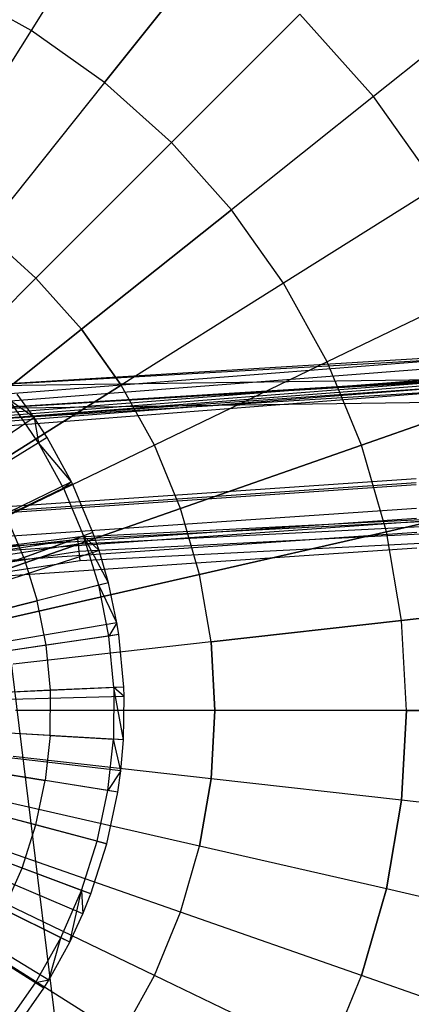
# Model space of a CAD drawing. Extents: x 0.2 to 44.2, y -21.9 to 24.
# Tile 179 of 239: x 20.2 to 21.9, y 14.7 to 19. Entities that reach past the tile are written whole.
import ezdxf

# ---------------------------------------------------------------- set-up
doc = ezdxf.new("R2010")
doc.units = 0
doc.header["$LTSCALE"] = 2.54
doc.layers.get('0').update_dxf_attribs({"color": 13, "linetype": 'CONTINUOUS'})

# ---------------------------------------------------------------- blocks, each defined once
blk = doc.blocks.new('GRUPUJ_2')
at = {"color": 0}
for p, q in [((16.3257, 35.4455, 48.5), (16.2529, 35.5464, 48.5)), ((16.3257, 35.4455, 48.5), (16.2529, 35.5464, 48.5)), ((16.3454, 35.336, 48.5202), (16.2188, 35.5203, 48.5202)), ((16.3257, 35.4455, 48.5), (16.2188, 35.5203, 48.5202)), ((16.3257, 35.4455, 48.5), (16.2188, 35.5203, 48.5202)), ((16.3454, 35.336, 48.5202), (16.2188, 35.5203, 48.5202)), ((16.3257, 35.4455, 48.5), (14.8045, 34.4103, 49.05)), ((16.3257, 35.4455, 48.5), (14.8045, 34.4103, 49.05)), ((16.382, 35.3585, 48.5), (16.3257, 35.4455, 48.5)), ((16.3257, 35.4455, 48.5), (16.3454, 35.336, 48.5202)), ((16.3257, 35.4455, 48.5), (16.3454, 35.336, 48.5202)), ((16.382, 35.3585, 48.5), (16.3257, 35.4455, 48.5)), ((16.382, 35.3585, 48.5), (14.8147, 34.3945, 49.05)), ((16.382, 35.3585, 48.5), (14.8147, 34.3945, 49.05)), ((16.3454, 35.336, 48.5202), (16.1116, 35.1922, 48.6401)), ((16.3454, 35.336, 48.5202), (16.1116, 35.1922, 48.6401)), ((16.382, 35.3585, 48.5), (16.3454, 35.336, 48.5202)), ((16.382, 35.3585, 48.5), (16.3454, 35.336, 48.5202)), ((16.4527, 35.1399, 48.5202), (16.3454, 35.336, 48.5202)), ((16.4869, 35.1679, 48.5), (16.3454, 35.336, 48.5202)), ((16.4527, 35.1399, 48.5202), (16.3454, 35.336, 48.5202)), ((16.4869, 35.1679, 48.5), (16.3454, 35.336, 48.5202)), ((16.4869, 35.1679, 48.5), (16.382, 35.3585, 48.5)), ((16.4869, 35.1679, 48.5), (16.382, 35.3585, 48.5)), ((16.4869, 35.1679, 48.5), (14.8338, 34.3598, 49.05)), ((16.4869, 35.1679, 48.5), (14.8338, 34.3598, 49.05)), ((16.4869, 35.1679, 48.5), (16.4527, 35.1399, 48.5202)), ((16.4869, 35.1679, 48.5), (16.4527, 35.1399, 48.5202)), ((16.4914, 35.1586, 48.5), (16.4869, 35.1679, 48.5)), ((16.4914, 35.1586, 48.5), (16.4869, 35.1679, 48.5)), ((16.4914, 35.1586, 48.5), (14.8338, 34.3598, 49.05)), ((16.4914, 35.1586, 48.5), (14.8338, 34.3598, 49.05)), ((16.4527, 35.1399, 48.5202), (16.2056, 35.0205, 48.6401)), ((16.4527, 35.1399, 48.5202), (16.2056, 35.0205, 48.6401)), ((16.4914, 35.1586, 48.5), (16.4527, 35.1399, 48.5202)), ((16.4914, 35.1586, 48.5), (16.4527, 35.1399, 48.5202)), ((16.4527, 35.1399, 48.5202), (16.5397, 34.9339, 48.5202)), ((16.4527, 35.1399, 48.5202), (16.5397, 34.9339, 48.5202)), ((16.58, 34.9486, 48.5), (16.4914, 35.1586, 48.5)), ((16.58, 34.9486, 48.5), (16.4914, 35.1586, 48.5)), ((16.2818, 34.8401, 48.6401), (16.2056, 35.0205, 48.6401)), ((16.2818, 34.8401, 48.6401), (16.2056, 35.0205, 48.6401)), ((16.58, 34.9486, 48.5), (14.8508, 34.3198, 49.05)), ((16.58, 34.9486, 48.5), (14.8508, 34.3198, 49.05)), ((16.2818, 34.8401, 48.6401), (16.5397, 34.9339, 48.5202)), ((16.2818, 34.8401, 48.6401), (16.5397, 34.9339, 48.5202)), ((16.58, 34.9486, 48.5), (16.5397, 34.9339, 48.5202)), ((16.58, 34.9486, 48.5), (16.5397, 34.9339, 48.5202)), ((16.5397, 34.9339, 48.5202), (16.6069, 34.8702, 48.5)), ((16.6054, 34.7202, 48.5202), (16.5397, 34.9339, 48.5202)), ((16.6054, 34.7202, 48.5202), (16.5397, 34.9339, 48.5202)), ((16.647, 34.7307, 48.5), (16.5397, 34.9339, 48.5202)), ((16.647, 34.7307, 48.5), (16.5397, 34.9339, 48.5202)), ((16.5397, 34.9339, 48.5202), (16.6069, 34.8702, 48.5)), ((16.6069, 34.8702, 48.5), (16.58, 34.9486, 48.5)), ((16.6069, 34.8702, 48.5), (16.58, 34.9486, 48.5)), ((16.6069, 34.8702, 48.5), (14.8557, 34.3055, 49.05)), ((16.6069, 34.8702, 48.5), (14.8557, 34.3055, 49.05)), ((16.647, 34.7307, 48.5), (16.6069, 34.8702, 48.5)), ((16.647, 34.7307, 48.5), (16.6069, 34.8702, 48.5)), ((16.2818, 34.8401, 48.6401), (16.0057, 34.7398, 48.7518)), ((16.2818, 34.8401, 48.6401), (16.0057, 34.7398, 48.7518)), ((16.2818, 34.8401, 48.6401), (16.3393, 34.653, 48.6401)), ((16.2818, 34.8401, 48.6401), (16.3393, 34.653, 48.6401)), ((16.647, 34.7307, 48.5), (14.863, 34.2801, 49.05)), ((16.647, 34.7307, 48.5), (14.863, 34.2801, 49.05)), ((16.6054, 34.7202, 48.5202), (16.3393, 34.653, 48.6401)), ((16.6054, 34.7202, 48.5202), (16.3393, 34.653, 48.6401)), ((16.647, 34.7307, 48.5), (16.6054, 34.7202, 48.5202)), ((16.647, 34.7307, 48.5), (16.6054, 34.7202, 48.5202)), ((16.6491, 34.501, 48.5202), (16.6054, 34.7202, 48.5202)), ((16.6834, 34.5584, 48.5), (16.6054, 34.7202, 48.5202)), ((16.6834, 34.5584, 48.5), (16.6054, 34.7202, 48.5202)), ((16.6491, 34.501, 48.5202), (16.6054, 34.7202, 48.5202)), ((16.6834, 34.5584, 48.5), (16.647, 34.7307, 48.5)), ((16.6834, 34.5584, 48.5), (16.647, 34.7307, 48.5)), ((16.0545, 34.5811, 48.7518), (16.3393, 34.653, 48.6401)), ((16.0545, 34.5811, 48.7518), (16.3393, 34.653, 48.6401)), ((16.3775, 34.461, 48.6401), (16.3393, 34.653, 48.6401)), ((16.3775, 34.461, 48.6401), (16.3393, 34.653, 48.6401)), ((16.6834, 34.5584, 48.5), (14.8697, 34.2487, 49.05)), ((16.6834, 34.5584, 48.5), (14.8697, 34.2487, 49.05)), ((16.6834, 34.5584, 48.5), (16.6491, 34.501, 48.5202)), ((16.6834, 34.5584, 48.5), (16.6491, 34.501, 48.5202)), ((16.6915, 34.5072, 48.5), (16.6834, 34.5584, 48.5)), ((16.6915, 34.5072, 48.5), (16.6834, 34.5584, 48.5)), ((16.6915, 34.5072, 48.5), (14.8711, 34.2394, 49.05)), ((16.6915, 34.5072, 48.5), (14.8711, 34.2394, 49.05)), ((16.6491, 34.501, 48.5202), (16.3775, 34.461, 48.6401)), ((16.6491, 34.501, 48.5202), (16.3775, 34.461, 48.6401)), ((16.6915, 34.5072, 48.5), (16.6491, 34.501, 48.5202)), ((16.6915, 34.5072, 48.5), (16.6491, 34.501, 48.5202)), ((16.6704, 34.2784, 48.5202), (16.6491, 34.501, 48.5202)), ((16.6704, 34.2784, 48.5202), (16.6491, 34.501, 48.5202)), ((16.7132, 34.2803, 48.5), (16.6915, 34.5072, 48.5)), ((16.7132, 34.2803, 48.5), (16.6915, 34.5072, 48.5)), ((16.3775, 34.461, 48.6401), (16.0869, 34.4183, 48.7518)), ((16.3775, 34.461, 48.6401), (16.0869, 34.4183, 48.7518)), ((16.3962, 34.2661, 48.6401), (16.3775, 34.461, 48.6401)), ((16.3962, 34.2661, 48.6401), (16.3775, 34.461, 48.6401)), ((16.7132, 34.2803, 48.5), (14.8751, 34.198, 49.05)), ((16.7132, 34.2803, 48.5), (14.8751, 34.198, 49.05)), ((16.6704, 34.2784, 48.5202), (16.3962, 34.2661, 48.6401)), ((16.6704, 34.2784, 48.5202), (16.3962, 34.2661, 48.6401)), ((16.6704, 34.2784, 48.5202), (16.669, 34.0548, 48.5202)), ((16.6704, 34.2784, 48.5202), (16.669, 34.0548, 48.5202)), ((16.7132, 34.2803, 48.5), (16.6704, 34.2784, 48.5202)), ((16.7132, 34.2803, 48.5), (16.6704, 34.2784, 48.5202)), ((16.7119, 34.0524, 48.5), (16.6704, 34.2784, 48.5202)), ((16.7147, 34.2389, 48.5), (16.6704, 34.2784, 48.5202)), ((16.7119, 34.0524, 48.5), (16.6704, 34.2784, 48.5202)), ((16.7147, 34.2389, 48.5), (16.6704, 34.2784, 48.5202)), ((16.7147, 34.2389, 48.5), (16.7132, 34.2803, 48.5)), ((16.7147, 34.2389, 48.5), (16.7132, 34.2803, 48.5)), ((16.7147, 34.2389, 48.5), (14.8754, 34.1905, 49.05)), ((16.7147, 34.2389, 48.5), (14.8754, 34.1905, 49.05)), ((16.3962, 34.2661, 48.6401), (16.1027, 34.253, 48.7518)), ((16.3962, 34.2661, 48.6401), (16.1027, 34.253, 48.7518)), ((16.395, 34.0704, 48.6401), (16.3962, 34.2661, 48.6401)), ((16.395, 34.0704, 48.6401), (16.3962, 34.2661, 48.6401)), ((16.7119, 34.0524, 48.5), (16.7147, 34.2389, 48.5)), ((16.7119, 34.0524, 48.5), (16.7147, 34.2389, 48.5)), ((16.7119, 34.0524, 48.5), (14.8748, 34.1565, 49.05)), ((16.7119, 34.0524, 48.5), (14.8748, 34.1565, 49.05)), ((16.6875, 33.8258, 48.5), (14.8704, 34.1152, 49.05)), ((16.6875, 33.8258, 48.5), (14.8704, 34.1152, 49.05)), ((16.7003, 33.9182, 48.5), (14.8727, 34.132, 49.05)), ((16.7003, 33.9182, 48.5), (14.8727, 34.132, 49.05)), ((16.6403, 33.6028, 48.5), (14.8618, 34.0746, 49.05)), ((16.6403, 33.6028, 48.5), (14.8618, 34.0746, 49.05)), ((16.395, 34.0704, 48.6401), (16.1018, 34.087, 48.7518)), ((16.395, 34.0704, 48.6401), (16.1018, 34.087, 48.7518)), ((16.395, 34.0704, 48.6401), (16.3741, 33.8757, 48.6401)), ((16.395, 34.0704, 48.6401), (16.3741, 33.8757, 48.6401)), ((16.395, 34.0704, 48.6401), (16.669, 34.0548, 48.5202)), ((16.395, 34.0704, 48.6401), (16.669, 34.0548, 48.5202)), ((16.5361, 33.2992, 48.5), (14.8428, 34.0192, 49.05)), ((16.5361, 33.2992, 48.5), (14.8428, 34.0192, 49.05)), ((16.5708, 33.3858, 48.5), (14.8491, 34.035, 49.05)), ((16.5708, 33.3858, 48.5), (14.8491, 34.035, 49.05)), ((16.6451, 33.8326, 48.5202), (16.669, 34.0548, 48.5202)), ((16.6451, 33.8326, 48.5202), (16.669, 34.0548, 48.5202)), ((16.7003, 33.9182, 48.5), (16.669, 34.0548, 48.5202)), ((16.7119, 34.0524, 48.5), (16.669, 34.0548, 48.5202)), ((16.7119, 34.0524, 48.5), (16.669, 34.0548, 48.5202)), ((16.7003, 33.9182, 48.5), (16.669, 34.0548, 48.5202)), ((16.7003, 33.9182, 48.5), (16.7119, 34.0524, 48.5)), ((16.7003, 33.9182, 48.5), (16.7119, 34.0524, 48.5)), ((16.4797, 33.1768, 48.5), (14.8325, 33.9969, 49.05)), ((16.4797, 33.1768, 48.5), (14.8325, 33.9969, 49.05)), ((16.3679, 32.9782, 48.5), (14.8122, 33.9607, 49.05)), ((16.3679, 32.9782, 48.5), (14.8122, 33.9607, 49.05)), ((16.3897, 33.0135, 48.5), (14.8161, 33.9672, 49.05)), ((16.3897, 33.0135, 48.5), (14.8161, 33.9672, 49.05)), ((16.084, 33.9219, 48.7518), (16.3741, 33.8757, 48.6401)), ((16.084, 33.9219, 48.7518), (16.3741, 33.8757, 48.6401)), ((16.7003, 33.9182, 48.5), (16.6451, 33.8326, 48.5202)), ((16.7003, 33.9182, 48.5), (16.6451, 33.8326, 48.5202)), ((16.6875, 33.8258, 48.5), (16.7003, 33.9182, 48.5)), ((16.6875, 33.8258, 48.5), (16.7003, 33.9182, 48.5)), ((16.3335, 33.6842, 48.6401), (16.3741, 33.8757, 48.6401)), ((16.3335, 33.6842, 48.6401), (16.3741, 33.8757, 48.6401)), ((16.6451, 33.8326, 48.5202), (16.3741, 33.8757, 48.6401)), ((16.6451, 33.8326, 48.5202), (16.3741, 33.8757, 48.6401)), ((16.5988, 33.6138, 48.5202), (16.6451, 33.8326, 48.5202)), ((16.5988, 33.6138, 48.5202), (16.6451, 33.8326, 48.5202)), ((16.6403, 33.6028, 48.5), (16.6875, 33.8258, 48.5)), ((16.6403, 33.6028, 48.5), (16.6875, 33.8258, 48.5)), ((16.6875, 33.8258, 48.5), (16.6451, 33.8326, 48.5202)), ((16.6875, 33.8258, 48.5), (16.6451, 33.8326, 48.5202)), ((16.3335, 33.6842, 48.6401), (16.0496, 33.7595, 48.7518)), ((16.3335, 33.6842, 48.6401), (16.0496, 33.7595, 48.7518)), ((16.2738, 33.4978, 48.6401), (16.3335, 33.6842, 48.6401)), ((16.2738, 33.4978, 48.6401), (16.3335, 33.6842, 48.6401)), ((16.5988, 33.6138, 48.5202), (16.3335, 33.6842, 48.6401)), ((16.5988, 33.6138, 48.5202), (16.3335, 33.6842, 48.6401)), ((16.2738, 33.4978, 48.6401), (15.999, 33.6014, 48.7518)), ((16.2738, 33.4978, 48.6401), (15.999, 33.6014, 48.7518)), ((16.5306, 33.4009, 48.5202), (16.5988, 33.6138, 48.5202)), ((16.5306, 33.4009, 48.5202), (16.5988, 33.6138, 48.5202)), ((16.5708, 33.3858, 48.5), (16.6403, 33.6028, 48.5)), ((16.5708, 33.3858, 48.5), (16.6403, 33.6028, 48.5)), ((16.5988, 33.6138, 48.5202), (16.6403, 33.6028, 48.5)), ((16.5988, 33.6138, 48.5202), (16.6403, 33.6028, 48.5)), ((16.1955, 33.3183, 48.6401), (16.2738, 33.4978, 48.6401)), ((16.1955, 33.3183, 48.6401), (16.2738, 33.4978, 48.6401)), ((16.5306, 33.4009, 48.5202), (16.2738, 33.4978, 48.6401)), ((16.5306, 33.4009, 48.5202), (16.2738, 33.4978, 48.6401)), ((16.4412, 33.196, 48.5202), (16.5306, 33.4009, 48.5202)), ((16.4412, 33.196, 48.5202), (16.5306, 33.4009, 48.5202)), ((16.4797, 33.1768, 48.5), (16.5306, 33.4009, 48.5202)), ((16.4797, 33.1768, 48.5), (16.5306, 33.4009, 48.5202)), ((16.5708, 33.3858, 48.5), (16.5306, 33.4009, 48.5202)), ((16.5306, 33.4009, 48.5202), (16.5361, 33.2992, 48.5)), ((16.5306, 33.4009, 48.5202), (16.5361, 33.2992, 48.5)), ((16.5708, 33.3858, 48.5), (16.5306, 33.4009, 48.5202)), ((16.5361, 33.2992, 48.5), (16.5708, 33.3858, 48.5)), ((16.5361, 33.2992, 48.5), (16.5708, 33.3858, 48.5)), ((16.4412, 33.196, 48.5202), (16.1955, 33.3183, 48.6401)), ((16.4412, 33.196, 48.5202), (16.1955, 33.3183, 48.6401)), ((16.4797, 33.1768, 48.5), (16.5361, 33.2992, 48.5)), ((16.4797, 33.1768, 48.5), (16.5361, 33.2992, 48.5)), ((16.3316, 33.0011, 48.5202), (16.4412, 33.196, 48.5202)), ((16.3316, 33.0011, 48.5202), (16.4412, 33.196, 48.5202)), ((16.3897, 33.0135, 48.5), (16.4412, 33.196, 48.5202)), ((16.3897, 33.0135, 48.5), (16.4412, 33.196, 48.5202)), ((16.3897, 33.0135, 48.5), (16.4797, 33.1768, 48.5)), ((16.3897, 33.0135, 48.5), (16.4797, 33.1768, 48.5)), ((16.4797, 33.1768, 48.5), (16.4412, 33.196, 48.5202)), ((16.4797, 33.1768, 48.5), (16.4412, 33.196, 48.5202)), ((16.3316, 33.0011, 48.5202), (16.0995, 33.1477, 48.6401)), ((16.3316, 33.0011, 48.5202), (16.0995, 33.1477, 48.6401)), ((16.2028, 32.8184, 48.5202), (16.3316, 33.0011, 48.5202)), ((16.2028, 32.8184, 48.5202), (16.3316, 33.0011, 48.5202)), ((16.3897, 33.0135, 48.5), (16.3316, 33.0011, 48.5202)), ((16.3897, 33.0135, 48.5), (16.3316, 33.0011, 48.5202)), ((16.3679, 32.9782, 48.5), (16.3316, 33.0011, 48.5202)), ((16.3679, 32.9782, 48.5), (16.3316, 33.0011, 48.5202)), ((16.3679, 32.9782, 48.5), (16.3897, 33.0135, 48.5)), ((16.3679, 32.9782, 48.5), (16.3897, 33.0135, 48.5)), ((16.2366, 32.7919, 48.5), (16.3679, 32.9782, 48.5)), ((16.2366, 32.7919, 48.5), (16.3679, 32.9782, 48.5))]:
    blk.add_line(p, q, dxfattribs=at)
blk = doc.blocks.new('KARO-10934_STL')
at = {"color": 0}
for p, q in [((22.1726, 17.4993, 126.1525), (20.051, 17.3686, 126.1525)), ((22.1726, 17.4993, 126.1525), (20.051, 17.3686, 126.1525)), ((22.1726, 17.4879, 126.2098), (19.5032, 17.281, 126.2098)), ((22.1726, 17.4879, 126.2098), (19.5032, 17.281, 126.2098)), ((22.1726, 17.4554, 126.2584), (19.5082, 17.2489, 126.2584)), ((22.1726, 17.4554, 126.2584), (19.5082, 17.2489, 126.2584)), ((22.1726, 17.4879, 126.2098), (20.051, 17.3686, 126.1525)), ((22.1726, 17.4879, 126.2098), (20.051, 17.3686, 126.1525)), ((20.051, 17.3686, 124.285), (23.8347, 17.4214, 124.285)), ((20.051, 17.3686, 126.1525), (23.8347, 17.4214, 124.285)), ((20.051, 17.3686, 124.285), (23.8347, 17.4214, 124.285)), ((20.051, 17.3686, 126.1525), (23.8347, 17.4214, 124.285)), ((22.1727, 17.4069, 126.291), (19.5157, 17.2009, 126.291)), ((22.1727, 17.4069, 126.291), (19.5157, 17.2009, 126.291)), ((19.5174, 17.1897, 126.1714), (22.1727, 17.3956, 126.1714)), ((19.5174, 17.1897, 126.1714), (22.1727, 17.3956, 126.1714)), ((19.519, 17.1793, 126.1875), (22.1727, 17.385, 126.1875)), ((19.519, 17.1793, 126.1875), (22.1727, 17.385, 126.1875)), ((22.1727, 17.3691, 126.1984), (19.5215, 17.1636, 126.1984)), ((22.1727, 17.3691, 126.1984), (19.5215, 17.1636, 126.1984)), ((20.0632, 17.2694, 124.285), (22.1727, 17.3993, 126.1525)), ((22.1727, 17.3993, 126.1525), (20.0632, 17.2694, 126.1525)), ((20.0632, 17.2694, 124.285), (22.1727, 17.3993, 126.1525)), ((22.1727, 17.3993, 126.1525), (20.0632, 17.2694, 126.1525)), ((20.0632, 17.2694, 126.1525), (22.1727, 17.3956, 126.1714)), ((20.0632, 17.2694, 126.1525), (22.1727, 17.3956, 126.1714)), ((22.1727, 17.3691, 126.1984), (20.0692, 17.2207, 126.2025)), ((22.1727, 17.3691, 126.1984), (20.0692, 17.2207, 126.2025)), ((22.1727, 17.3496, 126.3025), (19.5245, 17.1443, 126.3025)), ((22.1727, 17.3496, 126.3025), (19.5245, 17.1443, 126.3025)), ((22.1727, 17.3503, 126.2025), (20.0692, 17.2207, 126.2025)), ((22.1727, 17.3503, 126.2025), (20.0692, 17.2207, 126.2025)), ((23.8253, 17.3219, 124.285), (20.0632, 17.2694, 124.285)), ((23.8253, 17.3219, 124.285), (20.0632, 17.2694, 124.285)), ((21.9488, 16.9668, 126.1937), (20.1158, 16.8418, 126.1937)), ((21.9488, 16.9668, 126.1937), (20.1158, 16.8418, 126.1937)), ((20.1177, 16.8262, 126.1818), (21.949, 16.9511, 126.1818)), ((20.1177, 16.8262, 126.1818), (21.949, 16.9511, 126.1818)), ((21.9492, 16.9408, 126.1649), (20.1189, 16.816, 126.1649)), ((21.9492, 16.9408, 126.1649), (20.1189, 16.816, 126.1649)), ((21.9506, 16.8384, 125.9865), (20.1314, 16.7143, 125.9865)), ((21.9506, 16.8384, 125.9865), (20.1314, 16.7143, 125.9865)), ((19.7946, 16.629, 125.9495), (22.1855, 16.8, 125.9495)), ((19.7946, 16.629, 125.9495), (22.1855, 16.8, 125.9495)), ((21.9512, 16.7946, 125.9335), (20.1368, 16.6709, 125.9335)), ((21.9512, 16.7946, 125.9335), (20.1368, 16.6709, 125.9335)), ((22.1855, 16.8, 125.9495), (20.4859, 16.7138, 124.3996)), ((22.1855, 16.8, 124.3996), (20.4859, 16.7138, 124.3996)), ((22.1855, 16.8, 125.9495), (20.4859, 16.7138, 124.3996)), ((22.1855, 16.8, 124.3996), (20.4859, 16.7138, 124.3996)), ((22.1855, 16.7924, 124.3613), (20.4866, 16.7062, 124.3613)), ((22.1855, 16.7924, 124.3613), (20.4866, 16.7062, 124.3613)), ((20.144, 16.6122, 125.8986), (21.9521, 16.7355, 125.8986)), ((20.144, 16.6122, 125.8986), (21.9521, 16.7355, 125.8986)), ((22.1855, 16.7707, 124.3288), (20.4888, 16.6847, 124.3288)), ((22.1855, 16.7707, 124.3288), (20.4888, 16.6847, 124.3288)), ((22.1855, 16.7383, 124.3072), (20.4921, 16.6524, 124.3072)), ((22.1855, 16.7383, 124.3072), (20.4921, 16.6524, 124.3072)), ((20.4866, 16.7062, 124.3613), (18.8052, 16.4486, 124.3613)), ((20.4866, 16.7062, 124.3613), (18.8052, 16.4486, 124.3613)), ((20.4859, 16.7138, 124.3996), (19.7946, 16.629, 125.9495)), ((20.4859, 16.7138, 124.3996), (19.7946, 16.629, 125.9495)), ((20.4859, 16.7138, 124.3996), (19.7946, 16.629, 124.3996)), ((20.4859, 16.7138, 124.3996), (19.7946, 16.629, 124.3996)), ((19.7946, 16.629, 124.3996), (20.4866, 16.7062, 124.3613)), ((19.7946, 16.629, 124.3996), (20.4866, 16.7062, 124.3613)), ((20.4859, 16.7138, 124.3996), (20.4866, 16.7062, 124.3613)), ((20.4859, 16.7138, 124.3996), (20.4866, 16.7062, 124.3613)), ((20.4888, 16.6847, 124.3288), (20.4866, 16.7062, 124.3613)), ((20.4888, 16.6847, 124.3288), (20.4866, 16.7062, 124.3613)), ((20.496, 16.6143, 124.2995), (22.1855, 16.7, 124.2995)), ((20.496, 16.6143, 124.2995), (22.1855, 16.7, 124.2995)), ((20.4888, 16.6847, 124.3288), (18.8096, 16.4274, 124.3288)), ((20.4888, 16.6847, 124.3288), (18.8096, 16.4274, 124.3288)), ((20.4921, 16.6524, 124.3072), (18.8161, 16.3956, 124.3072)), ((20.4921, 16.6524, 124.3072), (18.8161, 16.3956, 124.3072)), ((20.1522, 16.5452, 125.8858), (21.953, 16.6681, 125.8858)), ((20.1522, 16.5452, 125.8858), (21.953, 16.6681, 125.8858)), ((20.4921, 16.6524, 124.3072), (20.4888, 16.6847, 124.3288)), ((20.4921, 16.6524, 124.3072), (20.4888, 16.6847, 124.3288)), ((20.496, 16.6143, 124.2995), (20.4921, 16.6524, 124.3072)), ((20.496, 16.6143, 124.2995), (20.4921, 16.6524, 124.3072)), ((18.8238, 16.3582, 124.2995), (20.496, 16.6143, 124.2995)), ((18.8238, 16.3582, 124.2995), (20.496, 16.6143, 124.2995)), ((20.1522, 16.5452, 125.8858), (22.1855, 0, 125.7675)), ((20.1522, 16.5452, 125.8858), (22.1855, 0, 125.7675))]:
    blk.add_line(p, q, dxfattribs=at)
blk.add_blockref('GRUPUJ_2', (3.9714, -18.2138, 12.8689), dxfattribs=at)
blk = doc.blocks.new('GRUPUJ_1')
at = {"color": 0}
for p, q in [((20.4792, 41.5099, 59.2151), (20.0615, 40.8451, 59.649)), ((20.4792, 41.5099, 59.2151), (20.0615, 40.8451, 59.649)), ((20.4792, 41.5099, 45.6675), (20.0615, 40.8451, 45.2335)), ((20.4792, 41.5099, 45.6675), (20.0615, 40.8451, 45.2335)), ((20.3789, 40.6198, 59.649), (20.8685, 41.2337, 59.2151)), ((20.3789, 40.6198, 59.649), (20.8685, 41.2337, 59.2151)), ((20.8685, 41.2337, 45.6675), (20.3789, 40.6198, 45.2335)), ((20.8685, 41.2337, 45.6675), (20.3789, 40.6198, 45.2335)), ((20.0615, 40.8451, 59.649), (19.7208, 41.0334, 59.649)), ((20.0615, 40.8451, 59.649), (19.7208, 41.0334, 59.649)), ((20.0615, 40.8451, 45.2335), (19.7208, 41.0334, 45.2335)), ((20.0615, 40.8451, 45.2335), (19.7208, 41.0334, 45.2335)), ((22.1145, 41.016, 58.6959), (21.5424, 40.5598, 59.2151)), ((22.1145, 41.016, 58.6959), (21.5424, 40.5598, 59.2151)), ((22.1145, 41.016, 46.1866), (21.5424, 40.5598, 45.6675)), ((22.1145, 41.016, 46.1866), (21.5424, 40.5598, 45.6675)), ((20.6692, 40.3605, 59.649), (21.2244, 40.9157, 59.2151)), ((20.6692, 40.3605, 59.649), (21.2244, 40.9157, 59.2151)), ((21.2244, 40.9157, 45.6675), (20.6692, 40.3605, 45.2335)), ((21.2244, 40.9157, 45.6675), (20.6692, 40.3605, 45.2335)), ((21.5424, 40.5598, 59.2151), (21.2244, 40.9157, 59.2151)), ((21.5424, 40.5598, 59.2151), (21.2244, 40.9157, 59.2151)), ((21.5424, 40.5598, 45.6675), (21.2244, 40.9157, 45.6675)), ((21.5424, 40.5598, 45.6675), (21.2244, 40.9157, 45.6675)), ((20.0615, 40.8451, 59.649), (19.6205, 40.1433, 59.9923)), ((20.0615, 40.8451, 59.649), (19.6205, 40.1433, 59.9923)), ((20.0615, 40.8451, 45.2335), (19.6205, 40.1433, 44.8902)), ((20.0615, 40.8451, 45.2335), (19.6205, 40.1433, 44.8902)), ((20.3789, 40.6198, 59.649), (20.0615, 40.8451, 59.649)), ((20.3789, 40.6198, 59.649), (20.0615, 40.8451, 59.649)), ((20.3789, 40.6198, 45.2335), (20.0615, 40.8451, 45.2335)), ((20.3789, 40.6198, 45.2335), (20.0615, 40.8451, 45.2335)), ((20.3789, 40.6198, 59.649), (19.8622, 39.9718, 59.9923)), ((20.3789, 40.6198, 59.649), (19.8622, 39.9718, 59.9923)), ((20.3789, 40.6198, 45.2335), (19.8622, 39.9718, 44.8902)), ((20.3789, 40.6198, 45.2335), (19.8622, 39.9718, 44.8902)), ((20.3789, 40.6198, 59.649), (20.6692, 40.3605, 59.649)), ((20.3789, 40.6198, 59.649), (20.6692, 40.3605, 59.649)), ((20.6692, 40.3605, 45.2335), (20.3789, 40.6198, 45.2335)), ((20.6692, 40.3605, 45.2335), (20.3789, 40.6198, 45.2335)), ((21.5424, 40.5598, 59.2151), (20.9286, 40.0702, 59.649)), ((21.5424, 40.5598, 59.2151), (20.9286, 40.0702, 59.649)), ((21.5424, 40.5598, 45.6675), (20.9286, 40.0702, 45.2335)), ((21.5424, 40.5598, 45.6675), (20.9286, 40.0702, 45.2335)), ((21.8186, 40.1705, 59.2151), (21.5424, 40.5598, 59.2151)), ((21.8186, 40.1705, 59.2151), (21.5424, 40.5598, 59.2151)), ((21.8186, 40.1705, 45.6675), (21.5424, 40.5598, 45.6675)), ((21.8186, 40.1705, 45.6675), (21.5424, 40.5598, 45.6675)), ((20.0831, 39.7744, 59.9923), (20.6692, 40.3605, 59.649)), ((20.0831, 39.7744, 59.9923), (20.6692, 40.3605, 59.649)), ((20.6692, 40.3605, 45.2335), (20.0831, 39.7744, 44.8902)), ((20.6692, 40.3605, 45.2335), (20.0831, 39.7744, 44.8902)), ((20.6692, 40.3605, 59.649), (20.9286, 40.0702, 59.649)), ((20.6692, 40.3605, 59.649), (20.9286, 40.0702, 59.649)), ((20.9286, 40.0702, 45.2335), (20.6692, 40.3605, 45.2335)), ((20.9286, 40.0702, 45.2335), (20.6692, 40.3605, 45.2335)), ((21.8186, 40.1705, 59.2151), (21.1538, 39.7528, 59.649)), ((21.8186, 40.1705, 59.2151), (21.1538, 39.7528, 59.649)), ((21.8186, 40.1705, 45.6675), (21.1538, 39.7528, 45.2335)), ((21.8186, 40.1705, 45.6675), (21.1538, 39.7528, 45.2335)), ((20.2806, 39.5534, 59.9923), (20.9286, 40.0702, 59.649)), ((20.2806, 39.5534, 59.9923), (20.9286, 40.0702, 59.649)), ((20.9286, 40.0702, 45.2335), (20.2806, 39.5534, 44.8902)), ((20.9286, 40.0702, 45.2335), (20.2806, 39.5534, 44.8902)), ((21.1538, 39.7528, 59.649), (20.9286, 40.0702, 59.649)), ((21.1538, 39.7528, 59.649), (20.9286, 40.0702, 59.649)), ((21.1538, 39.7528, 45.2335), (20.9286, 40.0702, 45.2335)), ((21.1538, 39.7528, 45.2335), (20.9286, 40.0702, 45.2335)), ((20.0831, 39.7744, 59.9923), (19.8622, 39.9718, 59.9923)), ((20.0831, 39.7744, 59.9923), (19.8622, 39.9718, 59.9923)), ((20.0831, 39.7744, 44.8902), (19.8622, 39.9718, 44.8902)), ((20.0831, 39.7744, 44.8902), (19.8622, 39.9718, 44.8902)), ((20.0831, 39.7744, 59.9923), (19.4735, 39.1648, 60.2407)), ((20.0831, 39.7744, 59.9923), (19.4735, 39.1648, 60.2407)), ((20.0831, 39.7744, 44.8902), (19.4735, 39.1648, 44.6418)), ((20.0831, 39.7744, 44.8902), (19.4735, 39.1648, 44.6418)), ((20.0831, 39.7744, 59.9923), (20.2806, 39.5534, 59.9923)), ((20.0831, 39.7744, 59.9923), (20.2806, 39.5534, 59.9923)), ((20.2806, 39.5534, 44.8902), (20.0831, 39.7744, 44.8902)), ((20.2806, 39.5534, 44.8902), (20.0831, 39.7744, 44.8902)), ((21.1538, 39.7528, 59.649), (20.452, 39.3118, 59.9923)), ((21.1538, 39.7528, 59.649), (20.452, 39.3118, 59.9923)), ((21.1538, 39.7528, 45.2335), (20.452, 39.3118, 44.8902)), ((21.1538, 39.7528, 45.2335), (20.452, 39.3118, 44.8902)), ((21.3421, 39.4121, 59.649), (21.1538, 39.7528, 59.649)), ((21.3421, 39.4121, 59.649), (21.1538, 39.7528, 59.649)), ((21.3421, 39.4121, 45.2335), (21.1538, 39.7528, 45.2335)), ((21.3421, 39.4121, 45.2335), (21.1538, 39.7528, 45.2335)), ((22.0495, 39.7528, 59.2151), (21.3421, 39.4121, 59.649)), ((22.0495, 39.7528, 59.2151), (21.3421, 39.4121, 59.649)), ((22.0495, 39.7528, 45.6675), (21.3421, 39.4121, 45.2335)), ((22.0495, 39.7528, 45.6675), (21.3421, 39.4121, 45.2335)), ((19.6066, 39.016, 60.2407), (20.2806, 39.5534, 59.9923)), ((19.6066, 39.016, 60.2407), (20.2806, 39.5534, 59.9923)), ((20.2806, 39.5534, 44.8902), (19.6066, 39.016, 44.6418)), ((20.2806, 39.5534, 44.8902), (19.6066, 39.016, 44.6418)), ((20.2806, 39.5534, 59.9923), (20.452, 39.3118, 59.9923)), ((20.2806, 39.5534, 59.9923), (20.452, 39.3118, 59.9923)), ((20.452, 39.3118, 44.8902), (20.2806, 39.5534, 44.8902)), ((20.452, 39.3118, 44.8902), (20.2806, 39.5534, 44.8902)), ((21.3421, 39.4121, 59.649), (20.5953, 39.0525, 59.9923)), ((21.3421, 39.4121, 59.649), (20.5953, 39.0525, 59.9923)), ((21.3421, 39.4121, 45.2335), (20.5953, 39.0525, 44.8902)), ((21.3421, 39.4121, 45.2335), (20.5953, 39.0525, 44.8902)), ((21.4911, 39.0525, 59.649), (21.3421, 39.4121, 59.649)), ((21.4911, 39.0525, 59.649), (21.3421, 39.4121, 59.649)), ((21.4911, 39.0525, 45.2335), (21.3421, 39.4121, 45.2335)), ((21.4911, 39.0525, 45.2335), (21.3421, 39.4121, 45.2335)), ((19.7221, 38.8531, 60.2407), (20.452, 39.3118, 59.9923)), ((19.7221, 38.8531, 60.2407), (20.452, 39.3118, 59.9923)), ((20.452, 39.3118, 44.8902), (19.7221, 38.8531, 44.6418)), ((20.452, 39.3118, 44.8902), (19.7221, 38.8531, 44.6418)), ((20.5953, 39.0525, 59.9923), (20.452, 39.3118, 59.9923)), ((20.5953, 39.0525, 59.9923), (20.452, 39.3118, 59.9923)), ((20.5953, 39.0525, 44.8902), (20.452, 39.3118, 44.8902)), ((20.5953, 39.0525, 44.8902), (20.452, 39.3118, 44.8902)), ((21.4911, 39.0525, 59.649), (22.2322, 39.3118, 59.2151)), ((22.2322, 39.3118, 45.6675), (21.4911, 39.0525, 45.2335)), ((21.4911, 39.0525, 59.649), (22.2322, 39.3118, 59.2151)), ((22.2322, 39.3118, 45.6675), (21.4911, 39.0525, 45.2335)), ((20.5953, 39.0525, 59.9923), (19.8186, 38.6784, 60.2407)), ((20.5953, 39.0525, 59.9923), (19.8186, 38.6784, 60.2407)), ((20.5953, 39.0525, 44.8902), (19.8186, 38.6784, 44.6418)), ((20.5953, 39.0525, 44.8902), (19.8186, 38.6784, 44.6418)), ((20.7087, 38.7787, 59.9923), (20.5953, 39.0525, 59.9923)), ((20.7087, 38.7787, 59.9923), (20.5953, 39.0525, 59.9923)), ((20.7087, 38.7787, 44.8902), (20.5953, 39.0525, 44.8902)), ((20.7087, 38.7787, 44.8902), (20.5953, 39.0525, 44.8902)), ((20.7087, 38.7787, 59.9923), (21.4911, 39.0525, 59.649)), ((21.4911, 39.0525, 45.2335), (20.7087, 38.7787, 44.8902)), ((20.7087, 38.7787, 59.9923), (21.4911, 39.0525, 59.649)), ((21.4911, 39.0525, 45.2335), (20.7087, 38.7787, 44.8902)), ((21.5988, 38.6784, 45.2335), (21.4911, 39.0525, 45.2335)), ((21.5988, 38.6784, 59.649), (21.4911, 39.0525, 59.649)), ((21.5988, 38.6784, 45.2335), (21.4911, 39.0525, 45.2335)), ((21.5988, 38.6784, 59.649), (21.4911, 39.0525, 59.649)), ((22.3643, 38.8531, 59.2151), (21.5988, 38.6784, 59.649)), ((21.5988, 38.6784, 45.2335), (22.3643, 38.8531, 45.6675)), ((21.5988, 38.6784, 45.2335), (22.3643, 38.8531, 45.6675)), ((22.3643, 38.8531, 59.2151), (21.5988, 38.6784, 59.649)), ((19.895, 38.494, 60.2407), (20.7087, 38.7787, 59.9923)), ((19.895, 38.494, 60.2407), (20.7087, 38.7787, 59.9923)), ((20.7087, 38.7787, 44.8902), (19.895, 38.494, 44.6418)), ((20.7087, 38.7787, 44.8902), (19.895, 38.494, 44.6418)), ((20.7908, 38.494, 59.9923), (20.7087, 38.7787, 59.9923)), ((20.7908, 38.494, 44.8902), (20.7087, 38.7787, 44.8902)), ((20.7908, 38.494, 44.8902), (20.7087, 38.7787, 44.8902)), ((20.7908, 38.494, 59.9923), (20.7087, 38.7787, 59.9923)), ((21.5988, 38.6784, 59.649), (20.7908, 38.494, 59.9923)), ((20.7908, 38.494, 44.8902), (21.5988, 38.6784, 45.2335)), ((20.7908, 38.494, 44.8902), (21.5988, 38.6784, 45.2335)), ((21.5988, 38.6784, 59.649), (20.7908, 38.494, 59.9923)), ((21.664, 38.2947, 59.649), (21.5988, 38.6784, 59.649)), ((21.664, 38.2947, 59.649), (21.5988, 38.6784, 59.649)), ((21.664, 38.2947, 45.2335), (21.5988, 38.6784, 45.2335)), ((21.664, 38.2947, 45.2335), (21.5988, 38.6784, 45.2335)), ((20.7908, 38.494, 59.9923), (19.9503, 38.3022, 60.2407)), ((19.9503, 38.3022, 44.6418), (20.7908, 38.494, 44.8902)), ((20.7908, 38.494, 59.9923), (19.9503, 38.3022, 60.2407)), ((19.9503, 38.3022, 44.6418), (20.7908, 38.494, 44.8902)), ((20.8404, 38.2019, 59.9923), (20.7908, 38.494, 59.9923)), ((20.8404, 38.2019, 59.9923), (20.7908, 38.494, 59.9923)), ((20.8404, 38.2019, 44.8902), (20.7908, 38.494, 44.8902)), ((20.8404, 38.2019, 44.8902), (20.7908, 38.494, 44.8902)), ((22.4443, 38.3826, 59.2151), (21.664, 38.2947, 59.649)), ((21.664, 38.2947, 45.2335), (22.4443, 38.3826, 45.6675)), ((21.664, 38.2947, 45.2335), (22.4443, 38.3826, 45.6675)), ((22.4443, 38.3826, 59.2151), (21.664, 38.2947, 59.649)), ((20.8404, 38.2019, 44.8902), (21.664, 38.2947, 45.2335)), ((21.664, 38.2947, 59.649), (20.8404, 38.2019, 59.9923)), ((20.8404, 38.2019, 44.8902), (21.664, 38.2947, 45.2335)), ((21.664, 38.2947, 59.649), (20.8404, 38.2019, 59.9923)), ((21.6858, 37.906, 45.2335), (21.664, 38.2947, 45.2335)), ((21.6858, 37.906, 59.649), (21.664, 38.2947, 59.649)), ((21.6858, 37.906, 45.2335), (21.664, 38.2947, 45.2335)), ((21.6858, 37.906, 59.649), (21.664, 38.2947, 59.649)), ((20.8404, 38.2019, 59.9923), (19.9837, 38.1054, 60.2407)), ((20.8404, 38.2019, 44.8902), (19.9837, 38.1054, 44.6418)), ((20.8404, 38.2019, 59.9923), (19.9837, 38.1054, 60.2407)), ((20.8404, 38.2019, 44.8902), (19.9837, 38.1054, 44.6418)), ((20.8404, 38.2019, 44.8902), (20.857, 37.906, 44.8902)), ((20.857, 37.906, 59.9923), (20.8404, 38.2019, 59.9923)), ((20.857, 37.906, 59.9923), (20.8404, 38.2019, 59.9923)), ((20.8404, 38.2019, 44.8902), (20.857, 37.906, 44.8902)), ((20.857, 37.906, 59.9923), (19.9949, 37.906, 60.2407)), ((20.857, 37.906, 59.9923), (19.9949, 37.906, 60.2407)), ((20.857, 37.906, 44.8902), (19.9949, 37.906, 44.6418)), ((20.857, 37.906, 44.8902), (19.9949, 37.906, 44.6418)), ((20.8404, 37.6102, 59.9923), (20.857, 37.906, 59.9923)), ((20.8404, 37.6102, 59.9923), (20.857, 37.906, 59.9923)), ((20.857, 37.906, 44.8902), (20.8404, 37.6102, 44.8902)), ((20.857, 37.906, 44.8902), (20.8404, 37.6102, 44.8902)), ((21.6858, 37.906, 45.2335), (20.857, 37.906, 44.8902)), ((21.6858, 37.906, 59.649), (20.857, 37.906, 59.9923)), ((21.6858, 37.906, 59.649), (20.857, 37.906, 59.9923)), ((21.6858, 37.906, 45.2335), (20.857, 37.906, 44.8902)), ((21.664, 37.5174, 59.649), (21.6858, 37.906, 59.649)), ((21.6858, 37.906, 45.2335), (21.664, 37.5174, 45.2335)), ((21.664, 37.5174, 59.649), (21.6858, 37.906, 59.649)), ((21.6858, 37.906, 45.2335), (21.664, 37.5174, 45.2335)), ((22.471, 37.906, 59.2151), (21.6858, 37.906, 59.649)), ((21.6858, 37.906, 45.2335), (22.471, 37.906, 45.6675)), ((21.6858, 37.906, 45.2335), (22.471, 37.906, 45.6675)), ((22.471, 37.906, 59.2151), (21.6858, 37.906, 59.649)), ((20.8404, 37.6102, 44.8902), (19.9837, 37.7067, 44.6418)), ((20.8404, 37.6102, 59.9923), (19.9837, 37.7067, 60.2407)), ((20.8404, 37.6102, 59.9923), (19.9837, 37.7067, 60.2407)), ((20.8404, 37.6102, 44.8902), (19.9837, 37.7067, 44.6418)), ((20.8404, 37.6102, 44.8902), (20.7908, 37.3181, 44.8902)), ((20.7908, 37.3181, 59.9923), (20.8404, 37.6102, 59.9923)), ((20.7908, 37.3181, 59.9923), (20.8404, 37.6102, 59.9923)), ((20.8404, 37.6102, 44.8902), (20.7908, 37.3181, 44.8902)), ((21.664, 37.5174, 59.649), (20.8404, 37.6102, 59.9923)), ((21.664, 37.5174, 59.649), (20.8404, 37.6102, 59.9923)), ((21.664, 37.5174, 45.2335), (20.8404, 37.6102, 44.8902)), ((21.664, 37.5174, 45.2335), (20.8404, 37.6102, 44.8902)), ((20.7908, 37.3181, 44.8902), (19.9503, 37.5099, 44.6418)), ((20.7908, 37.3181, 59.9923), (19.9503, 37.5099, 60.2407)), ((20.7908, 37.3181, 59.9923), (19.9503, 37.5099, 60.2407)), ((20.7908, 37.3181, 44.8902), (19.9503, 37.5099, 44.6418)), ((21.5988, 37.1337, 59.649), (21.664, 37.5174, 59.649)), ((21.5988, 37.1337, 59.649), (21.664, 37.5174, 59.649)), ((21.664, 37.5174, 45.2335), (21.5988, 37.1337, 45.2335)), ((21.664, 37.5174, 45.2335), (21.5988, 37.1337, 45.2335)), ((22.4443, 37.4295, 59.2151), (21.664, 37.5174, 59.649)), ((22.4443, 37.4295, 59.2151), (21.664, 37.5174, 59.649)), ((22.4443, 37.4295, 45.6675), (21.664, 37.5174, 45.2335)), ((22.4443, 37.4295, 45.6675), (21.664, 37.5174, 45.2335)), ((20.7087, 37.0334, 59.9923), (19.895, 37.3181, 60.2407)), ((20.7087, 37.0334, 59.9923), (19.895, 37.3181, 60.2407)), ((20.7087, 37.0334, 44.8902), (19.895, 37.3181, 44.6418)), ((20.7087, 37.0334, 44.8902), (19.895, 37.3181, 44.6418)), ((20.7087, 37.0334, 44.8902), (20.7908, 37.3181, 44.8902)), ((20.7087, 37.0334, 59.9923), (20.7908, 37.3181, 59.9923)), ((20.7087, 37.0334, 59.9923), (20.7908, 37.3181, 59.9923)), ((20.7087, 37.0334, 44.8902), (20.7908, 37.3181, 44.8902)), ((21.5988, 37.1337, 45.2335), (20.7908, 37.3181, 44.8902)), ((21.5988, 37.1337, 59.649), (20.7908, 37.3181, 59.9923)), ((21.5988, 37.1337, 59.649), (20.7908, 37.3181, 59.9923)), ((21.5988, 37.1337, 45.2335), (20.7908, 37.3181, 44.8902)), ((20.5953, 36.7596, 59.9923), (19.8186, 37.1337, 60.2407)), ((20.5953, 36.7596, 59.9923), (19.8186, 37.1337, 60.2407)), ((20.5953, 36.7596, 44.8902), (19.8186, 37.1337, 44.6418)), ((20.5953, 36.7596, 44.8902), (19.8186, 37.1337, 44.6418)), ((21.5988, 37.1337, 45.2335), (21.4911, 36.7596, 45.2335)), ((21.4911, 36.7596, 59.649), (21.5988, 37.1337, 59.649)), ((21.4911, 36.7596, 59.649), (21.5988, 37.1337, 59.649)), ((21.5988, 37.1337, 45.2335), (21.4911, 36.7596, 45.2335)), ((22.3643, 36.9589, 59.2151), (21.5988, 37.1337, 59.649)), ((22.3643, 36.9589, 59.2151), (21.5988, 37.1337, 59.649)), ((22.3643, 36.9589, 45.6675), (21.5988, 37.1337, 45.2335)), ((22.3643, 36.9589, 45.6675), (21.5988, 37.1337, 45.2335)), ((20.5953, 36.7596, 59.9923), (20.7087, 37.0334, 59.9923)), ((20.5953, 36.7596, 59.9923), (20.7087, 37.0334, 59.9923)), ((20.5953, 36.7596, 44.8902), (20.7087, 37.0334, 44.8902)), ((20.5953, 36.7596, 44.8902), (20.7087, 37.0334, 44.8902)), ((21.4911, 36.7596, 45.2335), (20.7087, 37.0334, 44.8902)), ((21.4911, 36.7596, 59.649), (20.7087, 37.0334, 59.9923)), ((21.4911, 36.7596, 59.649), (20.7087, 37.0334, 59.9923)), ((21.4911, 36.7596, 45.2335), (20.7087, 37.0334, 44.8902)), ((20.452, 36.5003, 59.9923), (19.7221, 36.9589, 60.2407)), ((20.452, 36.5003, 59.9923), (19.7221, 36.9589, 60.2407)), ((20.452, 36.5003, 44.8902), (19.7221, 36.9589, 44.6418)), ((20.452, 36.5003, 44.8902), (19.7221, 36.9589, 44.6418)), ((20.452, 36.5003, 59.9923), (20.5953, 36.7596, 59.9923)), ((20.452, 36.5003, 59.9923), (20.5953, 36.7596, 59.9923)), ((20.452, 36.5003, 44.8902), (20.5953, 36.7596, 44.8902)), ((20.452, 36.5003, 44.8902), (20.5953, 36.7596, 44.8902)), ((21.3421, 36.4, 59.649), (20.5953, 36.7596, 59.9923)), ((21.3421, 36.4, 59.649), (20.5953, 36.7596, 59.9923)), ((21.3421, 36.4, 45.2335), (20.5953, 36.7596, 44.8902)), ((21.3421, 36.4, 45.2335), (20.5953, 36.7596, 44.8902)), ((21.3421, 36.4, 59.649), (21.4911, 36.7596, 59.649)), ((21.3421, 36.4, 59.649), (21.4911, 36.7596, 59.649)), ((21.3421, 36.4, 45.2335), (21.4911, 36.7596, 45.2335)), ((21.3421, 36.4, 45.2335), (21.4911, 36.7596, 45.2335)), ((22.2322, 36.5003, 59.2151), (21.4911, 36.7596, 59.649)), ((22.2322, 36.5003, 59.2151), (21.4911, 36.7596, 59.649)), ((22.2322, 36.5003, 45.6675), (21.4911, 36.7596, 45.2335)), ((22.2322, 36.5003, 45.6675), (21.4911, 36.7596, 45.2335))]:
    blk.add_line(p, q, dxfattribs=at)
blk = doc.blocks.new('GRUPUJ_3')
at = {"color": 0}
for name, p in [('GRUPUJ_1', (0, 0)), ('KARO-10934_STL', (-0.2222, 21.9402, -1.2505))]:
    blk.add_blockref(name, p, dxfattribs=at)

msp = doc.modelspace()

# ---------------------------------------------------------------- block references
at = {"color": 0}
msp.add_blockref('GRUPUJ_3', (0.2222, -21.9402, 1.2505), dxfattribs=at)

doc.saveas('drawing.dxf')
